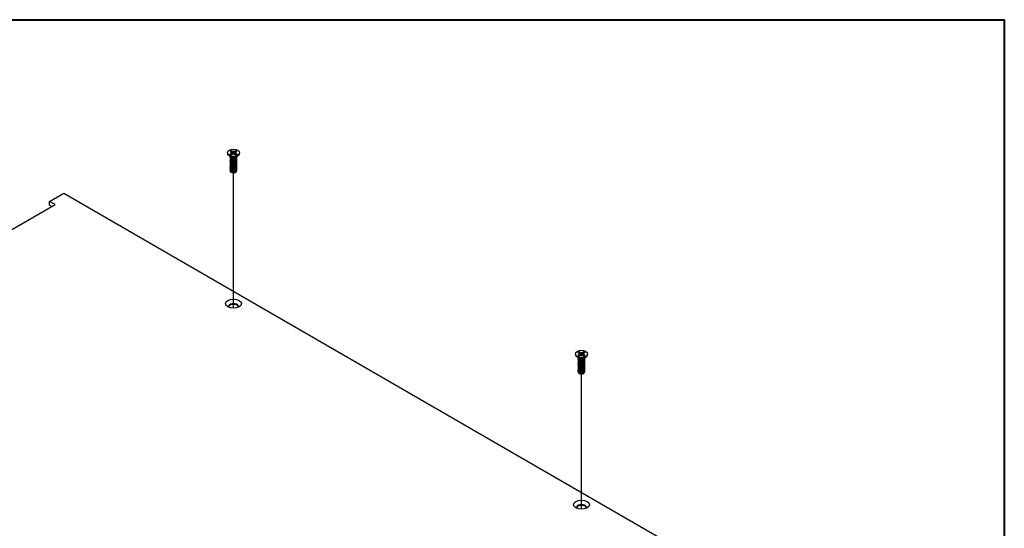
# Model space of a CAD drawing. Header units: millimetres. Extents: x 64 to 1798, y 64 to 1375.
# Tile 66 of 66: x 1473 to 1798, y 1207 to 1375. Entities that reach past the tile are written whole.
import ezdxf

# ---------------------------------------------------------------- set-up
doc = ezdxf.new("R2010")
doc.units = ezdxf.units.MM
doc.header["$LTSCALE"] = 6.666667
for name, color, linetype, lineweight in [('Border (ANSI)', 7, 'Continuous', 40), ('Tweak Trail (ANSI)', 7, 'Continuous', 25), ('Visible (ANSI)', 7, 'Continuous', 25)]:
    doc.layers.add(name, color=color, linetype=linetype, lineweight=lineweight)

# ---------------------------------------------------------------- blocks, each defined once
blk = doc.blocks.new('Borders Default Border')
at = {"layer": 'Border (ANSI)', "flags": 128}
blk.add_lwpolyline([(9.652, 9.652), (9.652, 206.248), (269.748, 206.248), (269.748, 9.652), (9.652, 9.652)], dxfattribs=at)

msp = doc.modelspace()

# ---------------------------------------------------------------- linework, layer by layer
at = {"layer": 'Tweak Trail (ANSI)'}
for p, q in [((1543.7193, 1279.7975), (1543.7193, 1324.4141)), ((1658.6666, 1213.4327), (1658.6666, 1258.0493))]:
    msp.add_line(p, q, dxfattribs=at)
at = {"layer": 'Visible (ANSI)'}
for p, q in [((1541.6887, 1331.0728), (1541.6887, 1330.9583)), ((1542.8232, 1329.7147), (1542.1179, 1330.2372)), ((1542.5228, 1331.53), (1542.9187, 1331.3014)), ((1542.9187, 1330.8443), (1542.5228, 1330.6157)), ((1542.9187, 1331.3014), (1543.0827, 1331.0728)), ((1543.0827, 1331.0728), (1542.9187, 1330.8443)), ((1542.9579, 1330.3979), (1542.9187, 1330.8443)), ((1543.3248, 1331.5359), (1542.9289, 1331.7644)), ((1542.9289, 1330.3812), (1543.3248, 1330.6098)), ((1543.1482, 1330.5078), (1543.0827, 1331.0728)), ((1543.2874, 1330.8864), (1543.3248, 1331.5359)), ((1543.7207, 1331.4412), (1543.3248, 1331.5359)), ((1543.3248, 1330.6098), (1543.7207, 1330.7044)), ((1544.1166, 1331.5359), (1543.7207, 1331.4412)), ((1543.7207, 1330.7044), (1543.7207, 1331.4412)), ((1543.7207, 1330.7044), (1544.1166, 1330.6098)), ((1544.5125, 1331.7644), (1544.1166, 1331.5359)), ((1544.1541, 1330.8864), (1544.1166, 1331.5359)), ((1544.1166, 1330.6098), (1544.5125, 1330.3812)), ((1544.2933, 1330.5078), (1544.3588, 1331.0728)), ((1544.3588, 1331.0728), (1544.5228, 1331.3014)), ((1544.5228, 1330.8443), (1544.3588, 1331.0728)), ((1544.4836, 1330.3979), (1544.5228, 1330.8443)), ((1544.5228, 1331.3014), (1544.9187, 1331.53)), ((1544.9187, 1330.6157), (1544.5228, 1330.8443)), ((1544.6183, 1329.7147), (1545.3235, 1330.2372)), ((1545.7527, 1331.0728), (1545.7527, 1330.9583)), ((1542.5828, 1329.6735), (1542.5828, 1329.7254)), ((1542.5828, 1329.2588), (1542.5828, 1329.3106)), ((1542.5828, 1328.844), (1542.5828, 1328.8958)), ((1542.5828, 1328.4292), (1542.5828, 1328.4811)), ((1542.5828, 1328.0144), (1542.5828, 1328.0663)), ((1542.5828, 1327.5996), (1542.5828, 1327.6515)), ((1542.5828, 1327.1849), (1542.5828, 1327.2367)), ((1543.0189, 1329.4373), (1542.9161, 1329.4967)), ((1544.4803, 1329.4706), (1544.5254, 1329.4967)), ((1544.8586, 1329.8809), (1544.8586, 1329.8928)), ((1544.8586, 1329.4662), (1544.8586, 1329.518)), ((1544.8586, 1329.0514), (1544.8586, 1329.1032)), ((1544.8586, 1328.6366), (1544.8586, 1328.6884)), ((1544.8586, 1328.2218), (1544.8586, 1328.2737)), ((1544.8586, 1327.807), (1544.8586, 1327.8589)), ((1544.8586, 1327.3923), (1544.8586, 1327.4441)), ((1544.8586, 1326.9775), (1544.8586, 1327.0293)), ((1542.5828, 1326.7701), (1542.5828, 1326.8219)), ((1542.5828, 1326.3553), (1542.5828, 1326.4071)), ((1542.5828, 1325.9405), (1542.5828, 1325.9924)), ((1542.5828, 1325.5257), (1542.5828, 1325.5776)), ((1542.5828, 1325.1622), (1542.5828, 1325.1628)), ((1543.1855, 1324.5421), (1543.1183, 1324.5809)), ((1544.256, 1324.5421), (1544.3809, 1324.6143)), ((1544.8586, 1326.5627), (1544.8586, 1326.6145)), ((1544.8586, 1326.1479), (1544.8586, 1326.1998)), ((1544.8586, 1325.7331), (1544.8586, 1325.785)), ((1544.8586, 1325.3184), (1544.8586, 1325.3702)), ((1482.9783, 1315.0084), (1487.7199, 1317.7459)), ((1487.7199, 1317.7459), (1721.7956, 1182.6022)), ((1186.1844, 1141.5805), (1484.7743, 1313.9714)), ((1484.7743, 1313.9714), (1482.9783, 1315.0084)), ((1482.9783, 1313.8304), (1482.9783, 1315.0084)), ((1482.9783, 1313.8304), (1483.7542, 1313.3824)), ((1657.4701, 1265.1651), (1657.866, 1264.9365)), ((1658.2721, 1265.171), (1657.8762, 1265.3996)), ((1658.2347, 1264.5216), (1658.2721, 1265.171)), ((1658.668, 1265.0764), (1658.2721, 1265.171)), ((1659.0639, 1265.171), (1658.668, 1265.0764)), ((1659.4598, 1265.3996), (1659.0639, 1265.171)), ((1659.1014, 1264.5216), (1659.0639, 1265.171)), ((1659.47, 1264.9365), (1659.8659, 1265.1651)), ((1656.636, 1264.708), (1656.636, 1264.5935)), ((1657.7704, 1263.3498), (1657.0652, 1263.8723)), ((1657.866, 1264.4794), (1657.4701, 1264.2508)), ((1657.5301, 1263.3087), (1657.5301, 1263.3605)), ((1657.5301, 1262.8939), (1657.5301, 1262.9458)), ((1657.5301, 1262.4791), (1657.5301, 1262.531)), ((1657.5301, 1262.0644), (1657.5301, 1262.1162)), ((1657.9662, 1263.0724), (1657.8634, 1263.1318)), ((1657.866, 1264.9365), (1658.03, 1264.708)), ((1658.03, 1264.708), (1657.866, 1264.4794)), ((1657.9051, 1264.033), (1657.866, 1264.4794)), ((1657.8762, 1264.0164), (1658.2721, 1264.2449)), ((1658.0955, 1264.1429), (1658.03, 1264.708)), ((1658.2721, 1264.2449), (1658.668, 1264.3396)), ((1658.668, 1264.3396), (1658.668, 1265.0764)), ((1658.668, 1264.3396), (1659.0639, 1264.2449)), ((1659.0639, 1264.2449), (1659.4598, 1264.0164)), ((1659.2405, 1264.1429), (1659.3061, 1264.708)), ((1659.3061, 1264.708), (1659.47, 1264.9365)), ((1659.47, 1264.4794), (1659.3061, 1264.708)), ((1659.4276, 1263.1058), (1659.4726, 1263.1318)), ((1659.4309, 1264.033), (1659.47, 1264.4794)), ((1659.8659, 1264.2508), (1659.47, 1264.4794)), ((1659.5656, 1263.3498), (1660.2708, 1263.8723)), ((1659.8059, 1263.5161), (1659.8059, 1263.5279)), ((1659.8059, 1263.1013), (1659.8059, 1263.1532)), ((1659.8059, 1262.6865), (1659.8059, 1262.7384)), ((1659.8059, 1262.2718), (1659.8059, 1262.3236)), ((1659.8059, 1261.857), (1659.8059, 1261.9088)), ((1660.7, 1264.708), (1660.7, 1264.5935)), ((1657.5301, 1261.6496), (1657.5301, 1261.7014)), ((1657.5301, 1261.2348), (1657.5301, 1261.2866)), ((1657.5301, 1260.82), (1657.5301, 1260.8719)), ((1657.5301, 1260.4052), (1657.5301, 1260.4571)), ((1657.5301, 1259.9905), (1657.5301, 1260.0423)), ((1657.5301, 1259.5757), (1657.5301, 1259.6275)), ((1657.5301, 1259.1609), (1657.5301, 1259.2127)), ((1657.5301, 1258.7974), (1657.5301, 1258.798)), ((1659.8059, 1261.4422), (1659.8059, 1261.494)), ((1659.8059, 1261.0274), (1659.8059, 1261.0793)), ((1659.8059, 1260.6126), (1659.8059, 1260.6645)), ((1659.8059, 1260.1978), (1659.8059, 1260.2497)), ((1659.8059, 1259.7831), (1659.8059, 1259.8349)), ((1659.8059, 1259.3683), (1659.8059, 1259.4201)), ((1659.8059, 1258.9535), (1659.8059, 1259.0054)), ((1658.1328, 1258.1773), (1658.0656, 1258.2161)), ((1659.2032, 1258.1773), (1659.3282, 1258.2494))]:
    msp.add_line(p, q, dxfattribs=at)
for centre, major_axis in [((1543.7207, 1331.0728), (-2.032, 0)), ((1543.7207, 1281.2992), (2.601, 0)), ((1658.668, 1264.708), (-2.032, 0)), ((1658.668, 1214.9343), (2.601, 0))]:
    msp.add_ellipse(centre, major_axis=major_axis, ratio=0.57735027, dxfattribs=at)
for centre, major_axis, start_param, end_param in [((1543.7207, 1330.9583), (2.032, 0), 3.14159265, 6.28318531), ((1543.7207, 1331.0728), (-1.4359, 0), 5.29642922, 5.69914506), ((1543.7207, 1331.0728), (1.4359, 0), 3.7256329, 4.12834874), ((1543.7207, 1330.9591), (1.3986, 0), 2.15828086, 2.46214233), ((1543.7207, 1330.9591), (1.3986, 0), 0.67945032, 0.98331179), ((1543.7207, 1331.0728), (-1.4359, 0), 3.7256329, 4.12834874), ((1543.7207, 1331.0728), (1.4359, 0), 5.29642922, 5.69914506), ((1543.7207, 1329.9612), (-1.1379, 0), 0.11253944, 3.02905321), ((1543.7207, 1330.1185), (-1.1379, 0), 0.66197837, 2.47961428), ((1543.7207, 1325.1622), (-1.1379, 0), 0, 0.78539816), ((1543.7207, 1324.8511), (-0.7569, 0), 0.78539816, 2.35619449), ((1543.7207, 1280.3831), (1.6256, 0), 5.96691699, 9.74104627), ((1543.7207, 1280.1212), (1.6256, 0), 0.13995372, 3.00163893), ((1658.668, 1264.708), (-1.4359, 0), 5.29642922, 5.69914506), ((1658.668, 1264.5942), (1.3986, 0), 2.15828086, 2.46214233), ((1658.668, 1264.5942), (1.3986, 0), 0.67945032, 0.98331179), ((1658.668, 1264.708), (-1.4359, 0), 3.7256329, 4.12834874), ((1658.668, 1264.5935), (2.032, 0), 3.14159265, 6.28318531), ((1658.668, 1264.708), (1.4359, 0), 3.7256329, 4.12834874), ((1658.668, 1263.5964), (-1.1379, 0), 0.11253944, 3.02905321), ((1658.668, 1263.7537), (-1.1379, 0), 0.66197837, 2.47961428), ((1658.668, 1264.708), (1.4359, 0), 5.29642922, 5.69914506), ((1658.668, 1258.7974), (-1.1379, 0), 0, 0.78539816), ((1658.668, 1258.4863), (-0.7569, 0), 0.78539816, 2.35619449), ((1658.668, 1214.0182), (1.6256, 0), 5.96691699, 9.74104627), ((1658.668, 1213.7564), (1.6256, 0), 0.13995372, 3.00163893)]:
    msp.add_ellipse(centre, major_axis=major_axis, ratio=0.57735027, start_param=start_param, end_param=end_param, dxfattribs=at)
for points, weights in [([(1542.9455, 1331.6312), (1542.9373, 1331.697), (1542.9289, 1331.7644)], [1.01218915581, 1.01172679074, 1.01110160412]), ([(1542.9455, 1331.6312), (1543.1574, 1331.1685), (1543.2874, 1330.8864)], [1.53696783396, 1.9683578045, 2.37346205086]), ([(1543.2874, 1330.8864), (1543.4049, 1330.7464), (1543.4964, 1330.6508)], [2.07391766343, 2.27571812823, 2.43161931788]), ([(1543.9451, 1330.6508), (1544.0365, 1330.7464), (1544.1541, 1330.8864)], [2.43161931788, 2.27571812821, 2.07391766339]), ([(1544.1541, 1330.8864), (1544.2841, 1331.1685), (1544.4959, 1331.6312)], [2.37346205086, 1.9683578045, 1.53696783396]), ([(1544.4959, 1331.6312), (1544.5041, 1331.697), (1544.5125, 1331.7644)], [1.01218915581, 1.01172679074, 1.01110160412]), ([(1544.5254, 1329.4158), (1544.832, 1329.6156), (1544.8568, 1329.8914)], [1, 0.907347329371, 0.942846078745]), ([(1544.5254, 1329.3639), (1544.8586, 1329.5811), (1544.8586, 1329.8809)], [1, 0.900099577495, 0.949184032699]), ([(1544.5254, 1329.001), (1544.9854, 1329.3008), (1544.8223, 1329.6989)], [1, 0.867144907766, 0.997779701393]), ([(1544.5254, 1328.9491), (1544.8586, 1329.1664), (1544.8586, 1329.4662)], [1, 0.900099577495, 0.949184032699]), ([(1544.5254, 1328.5862), (1544.9854, 1328.8861), (1544.8223, 1329.2841)], [1, 0.867144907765, 0.997779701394]), ([(1544.5254, 1328.5344), (1544.8586, 1328.7516), (1544.8586, 1329.0514)], [1, 0.900099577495, 0.949184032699]), ([(1544.5254, 1328.1714), (1544.9854, 1328.4713), (1544.8223, 1328.8693)], [1, 0.867144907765, 0.997779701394]), ([(1544.5254, 1328.1196), (1544.8586, 1328.3368), (1544.8586, 1328.6366)], [1, 0.900099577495, 0.949184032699]), ([(1544.5254, 1327.7566), (1544.9854, 1328.0565), (1544.8223, 1328.4546)], [1, 0.867144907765, 0.997779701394]), ([(1544.5254, 1327.7048), (1544.8586, 1327.922), (1544.8586, 1328.2218)], [1, 0.900099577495, 0.949184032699]), ([(1544.5254, 1327.3419), (1544.9854, 1327.6417), (1544.8223, 1328.0398)], [1, 0.867144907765, 0.997779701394]), ([(1544.5254, 1327.29), (1544.8586, 1327.5072), (1544.8586, 1327.807)], [1, 0.900099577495, 0.949184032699]), ([(1544.5254, 1326.9271), (1544.9854, 1327.2269), (1544.8223, 1327.625)], [1, 0.867144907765, 0.997779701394]), ([(1544.5254, 1326.8752), (1544.8586, 1327.0925), (1544.8586, 1327.3923)], [1, 0.900099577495, 0.949184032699]), ([(1544.5254, 1326.5123), (1544.9854, 1326.8122), (1544.8223, 1327.2102)], [1, 0.867144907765, 0.997779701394]), ([(1544.5254, 1326.4605), (1544.8586, 1326.6777), (1544.8586, 1326.9775)], [1, 0.900099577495, 0.949184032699]), ([(1544.5254, 1326.0975), (1544.9854, 1326.3974), (1544.8223, 1326.7954)], [1, 0.867144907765, 0.997779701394]), ([(1544.5254, 1326.0457), (1544.8586, 1326.2629), (1544.8586, 1326.5627)], [1, 0.900099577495, 0.949184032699]), ([(1544.5254, 1325.6827), (1544.9854, 1325.9826), (1544.8223, 1326.3807)], [1, 0.867144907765, 0.997779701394]), ([(1544.5254, 1325.6309), (1544.8586, 1325.8481), (1544.8586, 1326.1479)], [1, 0.900099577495, 0.949184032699]), ([(1544.5254, 1325.268), (1544.9854, 1325.5678), (1544.8223, 1325.9659)], [1, 0.867144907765, 0.997779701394]), ([(1544.5254, 1325.2161), (1544.8586, 1325.4333), (1544.8586, 1325.7331)], [1, 0.900099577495, 0.949184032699]), ([(1544.5254, 1324.8532), (1544.9854, 1325.153), (1544.8223, 1325.5511)], [1, 0.867144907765, 0.997779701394]), ([(1544.5254, 1324.8013), (1544.8586, 1325.0186), (1544.8586, 1325.3184)], [1, 0.900099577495, 0.949184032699]), ([(1657.8928, 1265.2664), (1657.8846, 1265.3321), (1657.8762, 1265.3996)], [1.01218915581, 1.01172679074, 1.01110160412]), ([(1657.8928, 1265.2664), (1658.1047, 1264.8036), (1658.2347, 1264.5216)], [1.53696783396, 1.9683578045, 2.37346205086]), ([(1659.1014, 1264.5216), (1659.2314, 1264.8036), (1659.4432, 1265.2664)], [2.37346205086, 1.9683578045, 1.53696783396]), ([(1659.4432, 1265.2664), (1659.4514, 1265.3321), (1659.4598, 1265.3996)], [1.01218915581, 1.01172679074, 1.01110160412]), ([(1658.2347, 1264.5216), (1658.3522, 1264.3815), (1658.4437, 1264.2859)], [2.07391766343, 2.27571812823, 2.43161931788]), ([(1658.8924, 1264.2859), (1658.9838, 1264.3815), (1659.1014, 1264.5216)], [2.43161931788, 2.27571812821, 2.07391766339]), ([(1659.4726, 1263.0509), (1659.7793, 1263.2508), (1659.8041, 1263.5265)], [1, 0.907347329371, 0.942846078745]), ([(1659.4726, 1262.9991), (1659.8059, 1263.2163), (1659.8059, 1263.5161)], [1, 0.900099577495, 0.949184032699]), ([(1659.4726, 1262.6361), (1659.9327, 1262.936), (1659.7696, 1263.3341)], [1, 0.867144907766, 0.997779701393]), ([(1659.4726, 1262.5843), (1659.8059, 1262.8015), (1659.8059, 1263.1013)], [1, 0.900099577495, 0.949184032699]), ([(1659.4726, 1262.2214), (1659.9327, 1262.5212), (1659.7696, 1262.9193)], [1, 0.867144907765, 0.997779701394]), ([(1659.4726, 1262.1695), (1659.8059, 1262.3867), (1659.8059, 1262.6865)], [1, 0.900099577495, 0.949184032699]), ([(1659.4726, 1261.8066), (1659.9327, 1262.1064), (1659.7696, 1262.5045)], [1, 0.867144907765, 0.997779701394]), ([(1659.4726, 1261.7547), (1659.8059, 1261.972), (1659.8059, 1262.2718)], [1, 0.900099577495, 0.949184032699]), ([(1659.4726, 1261.3918), (1659.9327, 1261.6917), (1659.7696, 1262.0897)], [1, 0.867144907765, 0.997779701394]), ([(1659.4726, 1261.34), (1659.8059, 1261.5572), (1659.8059, 1261.857)], [1, 0.900099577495, 0.949184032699]), ([(1659.4726, 1260.977), (1659.9327, 1261.2769), (1659.7696, 1261.6749)], [1, 0.867144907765, 0.997779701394]), ([(1659.4726, 1260.9252), (1659.8059, 1261.1424), (1659.8059, 1261.4422)], [1, 0.900099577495, 0.949184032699]), ([(1659.4726, 1260.5622), (1659.9327, 1260.8621), (1659.7696, 1261.2602)], [1, 0.867144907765, 0.997779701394]), ([(1659.4726, 1260.5104), (1659.8059, 1260.7276), (1659.8059, 1261.0274)], [1, 0.900099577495, 0.949184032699]), ([(1659.4726, 1260.1475), (1659.9327, 1260.4473), (1659.7696, 1260.8454)], [1, 0.867144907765, 0.997779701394]), ([(1659.4726, 1260.0956), (1659.8059, 1260.3128), (1659.8059, 1260.6126)], [1, 0.900099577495, 0.949184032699]), ([(1659.4726, 1259.7327), (1659.9327, 1260.0325), (1659.7696, 1260.4306)], [1, 0.867144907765, 0.997779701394]), ([(1659.4726, 1259.6808), (1659.8059, 1259.8981), (1659.8059, 1260.1978)], [1, 0.900099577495, 0.949184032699]), ([(1659.4726, 1259.3179), (1659.9327, 1259.6178), (1659.7696, 1260.0158)], [1, 0.867144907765, 0.997779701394]), ([(1659.4726, 1259.2661), (1659.8059, 1259.4833), (1659.8059, 1259.7831)], [1, 0.900099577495, 0.949184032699]), ([(1659.4726, 1258.9031), (1659.9327, 1259.203), (1659.7696, 1259.601)], [1, 0.867144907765, 0.997779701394]), ([(1659.4726, 1258.8513), (1659.8059, 1259.0685), (1659.8059, 1259.3683)], [1, 0.900099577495, 0.949184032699]), ([(1659.4726, 1258.4883), (1659.9327, 1258.7882), (1659.7696, 1259.1863)], [1, 0.867144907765, 0.997779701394]), ([(1659.4726, 1258.4365), (1659.8059, 1258.6537), (1659.8059, 1258.9535)], [1, 0.900099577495, 0.949184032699])]:
    msp.add_rational_spline(points, weights, degree=2, dxfattribs=at)
for points, weights, knots in [([(1542.6034, 1329.8368), (1542.5538, 1329.7043), (1542.6216, 1329.572), (1542.7916, 1329.2402), (1543.4262, 1329.1766), (1544.0608, 1329.113), (1544.5254, 1329.4158)], [0.934199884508, 0.941930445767, 1, 0.866025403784, 1, 0.866025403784, 1], [0.7871516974, 0.7871516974, 0.7871516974, 0.7916666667, 0.7916666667, 0.8020833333, 0.8020833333, 0.8125, 0.8125, 0.8125]), ([(1542.5828, 1329.6735), (1542.5828, 1329.5958), (1542.6216, 1329.5202), (1542.7916, 1329.1884), (1543.4262, 1329.1248), (1544.0608, 1329.0611), (1544.5254, 1329.3639)], [0.949184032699, 0.965925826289, 1, 0.866025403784, 1, 0.866025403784, 1], [0.7265173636, 0.7265173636, 0.7265173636, 0.7291666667, 0.7291666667, 0.7395833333, 0.7395833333, 0.75, 0.75, 0.75]), ([(1542.638, 1329.4913), (1542.5346, 1329.327), (1542.6216, 1329.1572), (1542.7916, 1328.8254), (1543.4262, 1328.7618), (1544.0608, 1328.6982), (1544.5254, 1329.001)], [0.933615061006, 0.926660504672, 1, 0.866025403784, 1, 0.866025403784, 1], [0.7234644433, 0.7234644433, 0.7234644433, 0.7291666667, 0.7291666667, 0.7395833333, 0.7395833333, 0.75, 0.75, 0.75]), ([(1542.5828, 1329.2588), (1542.5828, 1329.1811), (1542.6216, 1329.1054), (1542.7916, 1328.7736), (1543.4262, 1328.71), (1544.0608, 1328.6464), (1544.5254, 1328.9491)], [0.949184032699, 0.965925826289, 1, 0.866025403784, 1, 0.866025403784, 1], [0.6640173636, 0.6640173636, 0.6640173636, 0.6666666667, 0.6666666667, 0.6770833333, 0.6770833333, 0.6875, 0.6875, 0.6875]), ([(1542.638, 1329.0765), (1542.5346, 1328.9122), (1542.6216, 1328.7425), (1542.7916, 1328.4106), (1543.4262, 1328.347), (1544.0608, 1328.2834), (1544.5254, 1328.5862)], [0.933615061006, 0.926660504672, 1, 0.866025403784, 1, 0.866025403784, 1], [0.6609644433, 0.6609644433, 0.6609644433, 0.6666666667, 0.6666666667, 0.6770833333, 0.6770833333, 0.6875, 0.6875, 0.6875]), ([(1542.5828, 1328.844), (1542.5828, 1328.7663), (1542.6216, 1328.6906), (1542.7916, 1328.3588), (1543.4262, 1328.2952), (1544.0608, 1328.2316), (1544.5254, 1328.5344)], [0.949184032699, 0.965925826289, 1, 0.866025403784, 1, 0.866025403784, 1], [0.6015173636, 0.6015173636, 0.6015173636, 0.6041666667, 0.6041666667, 0.6145833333, 0.6145833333, 0.625, 0.625, 0.625]), ([(1542.638, 1328.6617), (1542.5346, 1328.4974), (1542.6216, 1328.3277), (1542.7916, 1327.9959), (1543.4262, 1327.9323), (1544.0608, 1327.8687), (1544.5254, 1328.1714)], [0.933615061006, 0.926660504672, 1, 0.866025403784, 1, 0.866025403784, 1], [0.5984644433, 0.5984644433, 0.5984644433, 0.6041666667, 0.6041666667, 0.6145833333, 0.6145833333, 0.625, 0.625, 0.625]), ([(1542.5828, 1328.4292), (1542.5828, 1328.3515), (1542.6216, 1328.2758), (1542.7916, 1327.944), (1543.4262, 1327.8804), (1544.0608, 1327.8168), (1544.5254, 1328.1196)], [0.949184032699, 0.965925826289, 1, 0.866025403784, 1, 0.866025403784, 1], [0.5390173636, 0.5390173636, 0.5390173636, 0.5416666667, 0.5416666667, 0.5520833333, 0.5520833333, 0.5625, 0.5625, 0.5625]), ([(1542.638, 1328.2469), (1542.5346, 1328.0827), (1542.6216, 1327.9129), (1542.7916, 1327.5811), (1543.4262, 1327.5175), (1544.0608, 1327.4539), (1544.5254, 1327.7566)], [0.933615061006, 0.926660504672, 1, 0.866025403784, 1, 0.866025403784, 1], [0.5359644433, 0.5359644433, 0.5359644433, 0.5416666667, 0.5416666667, 0.5520833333, 0.5520833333, 0.5625, 0.5625, 0.5625]), ([(1542.5828, 1328.0144), (1542.5828, 1327.9367), (1542.6216, 1327.8611), (1542.7916, 1327.5292), (1543.4262, 1327.4656), (1544.0608, 1327.402), (1544.5254, 1327.7048)], [0.949184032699, 0.965925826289, 1, 0.866025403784, 1, 0.866025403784, 1], [0.4765173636, 0.4765173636, 0.4765173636, 0.4791666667, 0.4791666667, 0.4895833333, 0.4895833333, 0.5, 0.5, 0.5]), ([(1542.638, 1327.8321), (1542.5346, 1327.6679), (1542.6216, 1327.4981), (1542.7916, 1327.1663), (1543.4262, 1327.1027), (1544.0608, 1327.0391), (1544.5254, 1327.3419)], [0.933615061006, 0.926660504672, 1, 0.866025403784, 1, 0.866025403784, 1], [0.4734644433, 0.4734644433, 0.4734644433, 0.4791666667, 0.4791666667, 0.4895833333, 0.4895833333, 0.5, 0.5, 0.5]), ([(1542.5828, 1327.5996), (1542.5828, 1327.5219), (1542.6216, 1327.4463), (1542.7916, 1327.1145), (1543.4262, 1327.0509), (1544.0608, 1326.9872), (1544.5254, 1327.29)], [0.949184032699, 0.965925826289, 1, 0.866025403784, 1, 0.866025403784, 1], [0.4140173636, 0.4140173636, 0.4140173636, 0.4166666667, 0.4166666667, 0.4270833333, 0.4270833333, 0.4375, 0.4375, 0.4375]), ([(1542.638, 1327.4174), (1542.5346, 1327.2531), (1542.6216, 1327.0833), (1542.7916, 1326.7515), (1543.4262, 1326.6879), (1544.0608, 1326.6243), (1544.5254, 1326.9271)], [0.933615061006, 0.926660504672, 1, 0.866025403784, 1, 0.866025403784, 1], [0.4109644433, 0.4109644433, 0.4109644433, 0.4166666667, 0.4166666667, 0.4270833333, 0.4270833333, 0.4375, 0.4375, 0.4375]), ([(1542.5828, 1327.1849), (1542.5828, 1327.1072), (1542.6216, 1327.0315), (1542.7916, 1326.6997), (1543.4262, 1326.6361), (1544.0608, 1326.5725), (1544.5254, 1326.8752)], [0.949184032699, 0.965925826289, 1, 0.866025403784, 1, 0.866025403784, 1], [0.3515173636, 0.3515173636, 0.3515173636, 0.3541666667, 0.3541666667, 0.3645833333, 0.3645833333, 0.375, 0.375, 0.375]), ([(1542.638, 1327.0026), (1542.5346, 1326.8383), (1542.6216, 1326.6686), (1542.7916, 1326.3367), (1543.4262, 1326.2731), (1544.0608, 1326.2095), (1544.5254, 1326.5123)], [0.933615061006, 0.926660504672, 1, 0.866025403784, 1, 0.866025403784, 1], [0.3484644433, 0.3484644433, 0.3484644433, 0.3541666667, 0.3541666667, 0.3645833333, 0.3645833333, 0.375, 0.375, 0.375]), ([(1543.3274, 1329.1373), (1543.4163, 1329.1166), (1543.5152, 1329.109), (1543.7109, 1329.094), (1543.9078, 1329.1392)], [0.949876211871, 0.966622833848, 1, 0.936018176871, 0.933147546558], [0.73698822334, 0.73698822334, 0.73698822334, 0.73958333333, 0.73958333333, 0.74455798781, 0.74455798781, 0.74455798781]), ([(1543.3274, 1328.7225), (1543.4163, 1328.7018), (1543.5152, 1328.6942), (1543.7109, 1328.6792), (1543.9078, 1328.7244)], [0.949876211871, 0.966622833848, 1, 0.936018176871, 0.933147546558], [0.67448822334, 0.67448822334, 0.67448822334, 0.67708333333, 0.67708333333, 0.68205798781, 0.68205798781, 0.68205798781]), ([(1543.3274, 1328.3077), (1543.4163, 1328.287), (1543.5152, 1328.2795), (1543.7109, 1328.2645), (1543.9078, 1328.3096)], [0.94987621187, 0.966622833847, 1, 0.936018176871, 0.933147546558], [0.61198822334, 0.61198822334, 0.61198822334, 0.61458333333, 0.61458333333, 0.61955798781, 0.61955798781, 0.61955798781]), ([(1543.3274, 1327.8929), (1543.4163, 1327.8723), (1543.5152, 1327.8647), (1543.7109, 1327.8497), (1543.9078, 1327.8949)], [0.949876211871, 0.966622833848, 1, 0.936018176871, 0.933147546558], [0.54948822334, 0.54948822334, 0.54948822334, 0.55208333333, 0.55208333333, 0.55705798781, 0.55705798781, 0.55705798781]), ([(1543.3274, 1327.4782), (1543.4163, 1327.4575), (1543.5152, 1327.4499), (1543.7109, 1327.4349), (1543.9078, 1327.4801)], [0.94987621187, 0.966622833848, 1, 0.936018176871, 0.933147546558], [0.48698822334, 0.48698822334, 0.48698822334, 0.48958333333, 0.48958333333, 0.49455798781, 0.49455798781, 0.49455798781]), ([(1543.3274, 1327.0634), (1543.4163, 1327.0427), (1543.5152, 1327.0351), (1543.7109, 1327.0201), (1543.9078, 1327.0653)], [0.949876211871, 0.966622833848, 1, 0.936018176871, 0.933147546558], [0.42448822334, 0.42448822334, 0.42448822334, 0.42708333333, 0.42708333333, 0.43205798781, 0.43205798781, 0.43205798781]), ([(1542.5828, 1326.7701), (1542.5828, 1326.6924), (1542.6216, 1326.6167), (1542.7916, 1326.2849), (1543.4262, 1326.2213), (1544.0608, 1326.1577), (1544.5254, 1326.4605)], [0.949184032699, 0.965925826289, 1, 0.866025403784, 1, 0.866025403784, 1], [0.2890173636, 0.2890173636, 0.2890173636, 0.2916666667, 0.2916666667, 0.3020833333, 0.3020833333, 0.3125, 0.3125, 0.3125]), ([(1542.638, 1326.5878), (1542.5346, 1326.4235), (1542.6216, 1326.2538), (1542.7916, 1325.922), (1543.4262, 1325.8584), (1544.0608, 1325.7948), (1544.5254, 1326.0975)], [0.933615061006, 0.926660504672, 1, 0.866025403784, 1, 0.866025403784, 1], [0.2859644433, 0.2859644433, 0.2859644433, 0.2916666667, 0.2916666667, 0.3020833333, 0.3020833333, 0.3125, 0.3125, 0.3125]), ([(1542.5828, 1326.3553), (1542.5828, 1326.2776), (1542.6216, 1326.2019), (1542.7916, 1325.8701), (1543.4262, 1325.8065), (1544.0608, 1325.7429), (1544.5254, 1326.0457)], [0.949184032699, 0.965925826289, 1, 0.866025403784, 1, 0.866025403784, 1], [0.2265173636, 0.2265173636, 0.2265173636, 0.2291666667, 0.2291666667, 0.2395833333, 0.2395833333, 0.25, 0.25, 0.25]), ([(1542.638, 1326.173), (1542.5346, 1326.0088), (1542.6216, 1325.839), (1542.7916, 1325.5072), (1543.4262, 1325.4436), (1544.0608, 1325.38), (1544.5254, 1325.6827)], [0.933615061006, 0.926660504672, 1, 0.866025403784, 1, 0.866025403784, 1], [0.2234644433, 0.2234644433, 0.2234644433, 0.2291666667, 0.2291666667, 0.2395833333, 0.2395833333, 0.25, 0.25, 0.25]), ([(1542.5828, 1325.9405), (1542.5828, 1325.8628), (1542.6216, 1325.7872), (1542.7916, 1325.4553), (1543.4262, 1325.3917), (1544.0608, 1325.3281), (1544.5254, 1325.6309)], [0.949184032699, 0.965925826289, 1, 0.866025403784, 1, 0.866025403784, 1], [0.1640173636, 0.1640173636, 0.1640173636, 0.1666666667, 0.1666666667, 0.1770833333, 0.1770833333, 0.1875, 0.1875, 0.1875]), ([(1542.638, 1325.7582), (1542.5346, 1325.594), (1542.6216, 1325.4242), (1542.7916, 1325.0924), (1543.4262, 1325.0288), (1544.0608, 1324.9652), (1544.5254, 1325.268)], [0.933615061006, 0.926660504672, 1, 0.866025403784, 1, 0.866025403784, 1], [0.1609644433, 0.1609644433, 0.1609644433, 0.1666666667, 0.1666666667, 0.1770833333, 0.1770833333, 0.1875, 0.1875, 0.1875]), ([(1542.5828, 1325.5257), (1542.5828, 1325.448), (1542.6216, 1325.3724), (1542.7916, 1325.0406), (1543.4262, 1324.977), (1544.0608, 1324.9133), (1544.5254, 1325.2161)], [0.949184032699, 0.965925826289, 1, 0.866025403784, 1, 0.866025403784, 1], [0.1015173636, 0.1015173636, 0.1015173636, 0.1041666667, 0.1041666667, 0.1145833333, 0.1145833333, 0.125, 0.125, 0.125]), ([(1542.5829, 1325.1682), (1542.5814, 1325.0878), (1542.6216, 1325.0094), (1542.7916, 1324.6776), (1543.4262, 1324.614), (1544.0608, 1324.5504), (1544.5254, 1324.8532)], [0.948065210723, 0.96476686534, 1, 0.866025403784, 1, 0.866025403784, 1], [0.1014272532, 0.1014272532, 0.1014272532, 0.1041666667, 0.1041666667, 0.1145833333, 0.1145833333, 0.125, 0.125, 0.125]), ([(1542.9161, 1324.6976), (1543.1317, 1324.5917), (1543.4262, 1324.5622), (1544.0608, 1324.4986), (1544.5254, 1324.8013)], [0.933012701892, 0.933012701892, 1, 0.866025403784, 1], [0.046875, 0.046875, 0.046875, 0.0520833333, 0.0520833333, 0.0625, 0.0625, 0.0625]), ([(1543.3274, 1326.6486), (1543.4163, 1326.6279), (1543.5152, 1326.6203), (1543.7109, 1326.6053), (1543.9078, 1326.6505)], [0.949876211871, 0.966622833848, 1, 0.936018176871, 0.933147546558], [0.36198822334, 0.36198822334, 0.36198822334, 0.36458333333, 0.36458333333, 0.36955798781, 0.36955798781, 0.36955798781]), ([(1543.3274, 1326.2338), (1543.4163, 1326.2131), (1543.5152, 1326.2056), (1543.7109, 1326.1906), (1543.9078, 1326.2357)], [0.94987621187, 0.966622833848, 1, 0.936018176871, 0.933147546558], [0.29948822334, 0.29948822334, 0.29948822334, 0.30208333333, 0.30208333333, 0.30705798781, 0.30705798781, 0.30705798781]), ([(1543.3274, 1325.819), (1543.4163, 1325.7984), (1543.5152, 1325.7908), (1543.7109, 1325.7758), (1543.9078, 1325.821)], [0.94987621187, 0.966622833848, 1, 0.936018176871, 0.933147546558], [0.23698822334, 0.23698822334, 0.23698822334, 0.23958333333, 0.23958333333, 0.24455798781, 0.24455798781, 0.24455798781]), ([(1543.3274, 1325.4043), (1543.4163, 1325.3836), (1543.5152, 1325.376), (1543.7109, 1325.361), (1543.9078, 1325.4062)], [0.949876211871, 0.966622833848, 1, 0.936018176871, 0.933147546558], [0.17448822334, 0.17448822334, 0.17448822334, 0.17708333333, 0.17708333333, 0.18205798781, 0.18205798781, 0.18205798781]), ([(1543.3274, 1324.9895), (1543.4163, 1324.9688), (1543.5152, 1324.9612), (1543.7109, 1324.9462), (1543.9078, 1324.9914)], [0.949876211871, 0.966622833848, 1, 0.936018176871, 0.933147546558], [0.11198822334, 0.11198822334, 0.11198822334, 0.11458333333, 0.11458333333, 0.11955798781, 0.11955798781, 0.11955798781]), ([(1543.3274, 1324.5747), (1543.4163, 1324.554), (1543.5152, 1324.5464), (1543.7109, 1324.5314), (1543.9078, 1324.5766)], [0.94987621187, 0.966622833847, 1, 0.936018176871, 0.933147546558], [0.04948822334, 0.04948822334, 0.04948822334, 0.05208333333, 0.05208333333, 0.05705798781, 0.05705798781, 0.05705798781]), ([(1657.5507, 1263.472), (1657.5011, 1263.3394), (1657.5689, 1263.2072), (1657.7389, 1262.8754), (1658.3735, 1262.8118), (1659.0081, 1262.7482), (1659.4726, 1263.0509)], [0.934199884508, 0.941930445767, 1, 0.866025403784, 1, 0.866025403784, 1], [0.7871516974, 0.7871516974, 0.7871516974, 0.7916666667, 0.7916666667, 0.8020833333, 0.8020833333, 0.8125, 0.8125, 0.8125]), ([(1657.5301, 1263.3087), (1657.5301, 1263.231), (1657.5689, 1263.1553), (1657.7389, 1262.8235), (1658.3735, 1262.7599), (1659.0081, 1262.6963), (1659.4726, 1262.9991)], [0.949184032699, 0.965925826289, 1, 0.866025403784, 1, 0.866025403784, 1], [0.7265173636, 0.7265173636, 0.7265173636, 0.7291666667, 0.7291666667, 0.7395833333, 0.7395833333, 0.75, 0.75, 0.75]), ([(1657.5852, 1263.1264), (1657.4819, 1262.9622), (1657.5689, 1262.7924), (1657.7389, 1262.4606), (1658.3735, 1262.397), (1659.0081, 1262.3334), (1659.4726, 1262.6361)], [0.933615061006, 0.926660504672, 1, 0.866025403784, 1, 0.866025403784, 1], [0.7234644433, 0.7234644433, 0.7234644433, 0.7291666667, 0.7291666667, 0.7395833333, 0.7395833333, 0.75, 0.75, 0.75]), ([(1657.5301, 1262.8939), (1657.5301, 1262.8162), (1657.5689, 1262.7406), (1657.7389, 1262.4087), (1658.3735, 1262.3451), (1659.0081, 1262.2815), (1659.4726, 1262.5843)], [0.949184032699, 0.965925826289, 1, 0.866025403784, 1, 0.866025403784, 1], [0.6640173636, 0.6640173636, 0.6640173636, 0.6666666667, 0.6666666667, 0.6770833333, 0.6770833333, 0.6875, 0.6875, 0.6875]), ([(1657.5852, 1262.7116), (1657.4819, 1262.5474), (1657.5689, 1262.3776), (1657.7389, 1262.0458), (1658.3735, 1261.9822), (1659.0081, 1261.9186), (1659.4726, 1262.2214)], [0.933615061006, 0.926660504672, 1, 0.866025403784, 1, 0.866025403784, 1], [0.6609644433, 0.6609644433, 0.6609644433, 0.6666666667, 0.6666666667, 0.6770833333, 0.6770833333, 0.6875, 0.6875, 0.6875]), ([(1657.5301, 1262.4791), (1657.5301, 1262.4014), (1657.5689, 1262.3258), (1657.7389, 1261.994), (1658.3735, 1261.9304), (1659.0081, 1261.8667), (1659.4726, 1262.1695)], [0.949184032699, 0.965925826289, 1, 0.866025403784, 1, 0.866025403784, 1], [0.6015173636, 0.6015173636, 0.6015173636, 0.6041666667, 0.6041666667, 0.6145833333, 0.6145833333, 0.625, 0.625, 0.625]), ([(1657.5852, 1262.2969), (1657.4819, 1262.1326), (1657.5689, 1261.9628), (1657.7389, 1261.631), (1658.3735, 1261.5674), (1659.0081, 1261.5038), (1659.4726, 1261.8066)], [0.933615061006, 0.926660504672, 1, 0.866025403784, 1, 0.866025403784, 1], [0.5984644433, 0.5984644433, 0.5984644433, 0.6041666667, 0.6041666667, 0.6145833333, 0.6145833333, 0.625, 0.625, 0.625]), ([(1657.5301, 1262.0644), (1657.5301, 1261.9867), (1657.5689, 1261.911), (1657.7389, 1261.5792), (1658.3735, 1261.5156), (1659.0081, 1261.452), (1659.4726, 1261.7547)], [0.949184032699, 0.965925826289, 1, 0.866025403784, 1, 0.866025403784, 1], [0.5390173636, 0.5390173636, 0.5390173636, 0.5416666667, 0.5416666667, 0.5520833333, 0.5520833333, 0.5625, 0.5625, 0.5625]), ([(1657.5852, 1261.8821), (1657.4819, 1261.7178), (1657.5689, 1261.5481), (1657.7389, 1261.2162), (1658.3735, 1261.1526), (1659.0081, 1261.089), (1659.4726, 1261.3918)], [0.933615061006, 0.926660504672, 1, 0.866025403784, 1, 0.866025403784, 1], [0.5359644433, 0.5359644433, 0.5359644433, 0.5416666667, 0.5416666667, 0.5520833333, 0.5520833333, 0.5625, 0.5625, 0.5625]), ([(1658.2747, 1262.7724), (1658.3636, 1262.7518), (1658.4624, 1262.7442), (1658.6582, 1262.7292), (1658.8551, 1262.7744)], [0.949876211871, 0.966622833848, 1, 0.936018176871, 0.933147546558], [0.73698822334, 0.73698822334, 0.73698822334, 0.73958333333, 0.73958333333, 0.74455798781, 0.74455798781, 0.74455798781]), ([(1658.2747, 1262.3577), (1658.3636, 1262.337), (1658.4624, 1262.3294), (1658.6582, 1262.3144), (1658.8551, 1262.3596)], [0.949876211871, 0.966622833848, 1, 0.936018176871, 0.933147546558], [0.67448822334, 0.67448822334, 0.67448822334, 0.67708333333, 0.67708333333, 0.68205798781, 0.68205798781, 0.68205798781]), ([(1658.2747, 1261.9429), (1658.3636, 1261.9222), (1658.4624, 1261.9146), (1658.6582, 1261.8996), (1658.8551, 1261.9448)], [0.94987621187, 0.966622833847, 1, 0.936018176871, 0.933147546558], [0.61198822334, 0.61198822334, 0.61198822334, 0.61458333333, 0.61458333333, 0.61955798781, 0.61955798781, 0.61955798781]), ([(1657.5301, 1261.6496), (1657.5301, 1261.5719), (1657.5689, 1261.4962), (1657.7389, 1261.1644), (1658.3735, 1261.1008), (1659.0081, 1261.0372), (1659.4726, 1261.34)], [0.949184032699, 0.965925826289, 1, 0.866025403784, 1, 0.866025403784, 1], [0.4765173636, 0.4765173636, 0.4765173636, 0.4791666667, 0.4791666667, 0.4895833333, 0.4895833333, 0.5, 0.5, 0.5]), ([(1657.5852, 1261.4673), (1657.4819, 1261.303), (1657.5689, 1261.1333), (1657.7389, 1260.8015), (1658.3735, 1260.7379), (1659.0081, 1260.6743), (1659.4726, 1260.977)], [0.933615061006, 0.926660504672, 1, 0.866025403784, 1, 0.866025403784, 1], [0.4734644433, 0.4734644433, 0.4734644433, 0.4791666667, 0.4791666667, 0.4895833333, 0.4895833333, 0.5, 0.5, 0.5]), ([(1657.5301, 1261.2348), (1657.5301, 1261.1571), (1657.5689, 1261.0814), (1657.7389, 1260.7496), (1658.3735, 1260.686), (1659.0081, 1260.6224), (1659.4726, 1260.9252)], [0.949184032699, 0.965925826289, 1, 0.866025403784, 1, 0.866025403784, 1], [0.4140173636, 0.4140173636, 0.4140173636, 0.4166666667, 0.4166666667, 0.4270833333, 0.4270833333, 0.4375, 0.4375, 0.4375]), ([(1657.5852, 1261.0525), (1657.4819, 1260.8883), (1657.5689, 1260.7185), (1657.7389, 1260.3867), (1658.3735, 1260.3231), (1659.0081, 1260.2595), (1659.4726, 1260.5622)], [0.933615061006, 0.926660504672, 1, 0.866025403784, 1, 0.866025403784, 1], [0.4109644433, 0.4109644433, 0.4109644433, 0.4166666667, 0.4166666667, 0.4270833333, 0.4270833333, 0.4375, 0.4375, 0.4375]), ([(1657.5301, 1260.82), (1657.5301, 1260.7423), (1657.5689, 1260.6667), (1657.7389, 1260.3348), (1658.3735, 1260.2712), (1659.0081, 1260.2076), (1659.4726, 1260.5104)], [0.949184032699, 0.965925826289, 1, 0.866025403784, 1, 0.866025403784, 1], [0.3515173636, 0.3515173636, 0.3515173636, 0.3541666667, 0.3541666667, 0.3645833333, 0.3645833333, 0.375, 0.375, 0.375]), ([(1657.5852, 1260.6377), (1657.4819, 1260.4735), (1657.5689, 1260.3037), (1657.7389, 1259.9719), (1658.3735, 1259.9083), (1659.0081, 1259.8447), (1659.4726, 1260.1475)], [0.933615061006, 0.926660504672, 1, 0.866025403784, 1, 0.866025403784, 1], [0.3484644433, 0.3484644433, 0.3484644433, 0.3541666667, 0.3541666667, 0.3645833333, 0.3645833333, 0.375, 0.375, 0.375]), ([(1657.5301, 1260.4052), (1657.5301, 1260.3275), (1657.5689, 1260.2519), (1657.7389, 1259.9201), (1658.3735, 1259.8565), (1659.0081, 1259.7928), (1659.4726, 1260.0956)], [0.949184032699, 0.965925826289, 1, 0.866025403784, 1, 0.866025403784, 1], [0.2890173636, 0.2890173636, 0.2890173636, 0.2916666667, 0.2916666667, 0.3020833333, 0.3020833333, 0.3125, 0.3125, 0.3125]), ([(1657.5852, 1260.223), (1657.4819, 1260.0587), (1657.5689, 1259.8889), (1657.7389, 1259.5571), (1658.3735, 1259.4935), (1659.0081, 1259.4299), (1659.4726, 1259.7327)], [0.933615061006, 0.926660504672, 1, 0.866025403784, 1, 0.866025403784, 1], [0.2859644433, 0.2859644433, 0.2859644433, 0.2916666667, 0.2916666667, 0.3020833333, 0.3020833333, 0.3125, 0.3125, 0.3125]), ([(1657.5301, 1259.9905), (1657.5301, 1259.9128), (1657.5689, 1259.8371), (1657.7389, 1259.5053), (1658.3735, 1259.4417), (1659.0081, 1259.3781), (1659.4726, 1259.6808)], [0.949184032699, 0.965925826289, 1, 0.866025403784, 1, 0.866025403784, 1], [0.2265173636, 0.2265173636, 0.2265173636, 0.2291666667, 0.2291666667, 0.2395833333, 0.2395833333, 0.25, 0.25, 0.25]), ([(1657.5852, 1259.8082), (1657.4819, 1259.6439), (1657.5689, 1259.4742), (1657.7389, 1259.1423), (1658.3735, 1259.0787), (1659.0081, 1259.0151), (1659.4726, 1259.3179)], [0.933615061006, 0.926660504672, 1, 0.866025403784, 1, 0.866025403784, 1], [0.2234644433, 0.2234644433, 0.2234644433, 0.2291666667, 0.2291666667, 0.2395833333, 0.2395833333, 0.25, 0.25, 0.25]), ([(1657.5301, 1259.5757), (1657.5301, 1259.498), (1657.5689, 1259.4223), (1657.7389, 1259.0905), (1658.3735, 1259.0269), (1659.0081, 1258.9633), (1659.4726, 1259.2661)], [0.949184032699, 0.965925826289, 1, 0.866025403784, 1, 0.866025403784, 1], [0.1640173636, 0.1640173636, 0.1640173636, 0.1666666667, 0.1666666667, 0.1770833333, 0.1770833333, 0.1875, 0.1875, 0.1875]), ([(1657.5852, 1259.3934), (1657.4819, 1259.2291), (1657.5689, 1259.0594), (1657.7389, 1258.7276), (1658.3735, 1258.664), (1659.0081, 1258.6004), (1659.4726, 1258.9031)], [0.933615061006, 0.926660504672, 1, 0.866025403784, 1, 0.866025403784, 1], [0.1609644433, 0.1609644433, 0.1609644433, 0.1666666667, 0.1666666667, 0.1770833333, 0.1770833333, 0.1875, 0.1875, 0.1875]), ([(1657.5301, 1259.1609), (1657.5301, 1259.0832), (1657.5689, 1259.0075), (1657.7389, 1258.6757), (1658.3735, 1258.6121), (1659.0081, 1258.5485), (1659.4726, 1258.8513)], [0.949184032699, 0.965925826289, 1, 0.866025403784, 1, 0.866025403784, 1], [0.1015173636, 0.1015173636, 0.1015173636, 0.1041666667, 0.1041666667, 0.1145833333, 0.1145833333, 0.125, 0.125, 0.125]), ([(1657.5301, 1258.8033), (1657.5287, 1258.7229), (1657.5689, 1258.6446), (1657.7389, 1258.3128), (1658.3735, 1258.2492), (1659.0081, 1258.1856), (1659.4726, 1258.4883)], [0.948065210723, 0.96476686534, 1, 0.866025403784, 1, 0.866025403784, 1], [0.1014272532, 0.1014272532, 0.1014272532, 0.1041666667, 0.1041666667, 0.1145833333, 0.1145833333, 0.125, 0.125, 0.125]), ([(1658.2747, 1261.5281), (1658.3636, 1261.5074), (1658.4624, 1261.4998), (1658.6582, 1261.4848), (1658.8551, 1261.53)], [0.949876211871, 0.966622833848, 1, 0.936018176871, 0.933147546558], [0.54948822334, 0.54948822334, 0.54948822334, 0.55208333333, 0.55208333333, 0.55705798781, 0.55705798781, 0.55705798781]), ([(1658.2747, 1261.1133), (1658.3636, 1261.0926), (1658.4624, 1261.0851), (1658.6582, 1261.0701), (1658.8551, 1261.1152)], [0.94987621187, 0.966622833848, 1, 0.936018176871, 0.933147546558], [0.48698822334, 0.48698822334, 0.48698822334, 0.48958333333, 0.48958333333, 0.49455798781, 0.49455798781, 0.49455798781]), ([(1658.2747, 1260.6985), (1658.3636, 1260.6779), (1658.4624, 1260.6703), (1658.6582, 1260.6553), (1658.8551, 1260.7005)], [0.949876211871, 0.966622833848, 1, 0.936018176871, 0.933147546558], [0.42448822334, 0.42448822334, 0.42448822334, 0.42708333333, 0.42708333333, 0.43205798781, 0.43205798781, 0.43205798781]), ([(1658.2747, 1260.2838), (1658.3636, 1260.2631), (1658.4624, 1260.2555), (1658.6582, 1260.2405), (1658.8551, 1260.2857)], [0.949876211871, 0.966622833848, 1, 0.936018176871, 0.933147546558], [0.36198822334, 0.36198822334, 0.36198822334, 0.36458333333, 0.36458333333, 0.36955798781, 0.36955798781, 0.36955798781]), ([(1658.2747, 1259.869), (1658.3636, 1259.8483), (1658.4624, 1259.8407), (1658.6582, 1259.8257), (1658.8551, 1259.8709)], [0.94987621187, 0.966622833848, 1, 0.936018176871, 0.933147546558], [0.29948822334, 0.29948822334, 0.29948822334, 0.30208333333, 0.30208333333, 0.30705798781, 0.30705798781, 0.30705798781]), ([(1658.2747, 1259.4542), (1658.3636, 1259.4335), (1658.4624, 1259.4259), (1658.6582, 1259.4109), (1658.8551, 1259.4561)], [0.94987621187, 0.966622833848, 1, 0.936018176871, 0.933147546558], [0.23698822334, 0.23698822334, 0.23698822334, 0.23958333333, 0.23958333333, 0.24455798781, 0.24455798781, 0.24455798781]), ([(1658.2747, 1259.0394), (1658.3636, 1259.0187), (1658.4624, 1259.0112), (1658.6582, 1258.9962), (1658.8551, 1259.0413)], [0.949876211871, 0.966622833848, 1, 0.936018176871, 0.933147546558], [0.17448822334, 0.17448822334, 0.17448822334, 0.17708333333, 0.17708333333, 0.18205798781, 0.18205798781, 0.18205798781]), ([(1658.2747, 1258.6246), (1658.3636, 1258.604), (1658.4624, 1258.5964), (1658.6582, 1258.5814), (1658.8551, 1258.6266)], [0.949876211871, 0.966622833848, 1, 0.936018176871, 0.933147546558], [0.11198822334, 0.11198822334, 0.11198822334, 0.11458333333, 0.11458333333, 0.11955798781, 0.11955798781, 0.11955798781]), ([(1657.8634, 1258.3328), (1658.079, 1258.2268), (1658.3735, 1258.1973), (1659.0081, 1258.1337), (1659.4726, 1258.4365)], [0.933012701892, 0.933012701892, 1, 0.866025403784, 1], [0.046875, 0.046875, 0.046875, 0.0520833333, 0.0520833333, 0.0625, 0.0625, 0.0625]), ([(1658.2747, 1258.2098), (1658.3636, 1258.1892), (1658.4624, 1258.1816), (1658.6582, 1258.1666), (1658.8551, 1258.2118)], [0.94987621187, 0.966622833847, 1, 0.936018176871, 0.933147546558], [0.04948822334, 0.04948822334, 0.04948822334, 0.05208333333, 0.05208333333, 0.05705798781, 0.05705798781, 0.05705798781])]:
    msp.add_rational_spline(points, weights, degree=2, knots=knots, dxfattribs=at)
for points, knots in [([(1544.4803, 1329.4707), (1544.4496, 1329.4529), (1544.4164, 1329.4357), (1544.2763, 1329.3715), (1544.1591, 1329.3347), (1543.902, 1329.2852), (1543.7636, 1329.2749), (1543.5285, 1329.2844), (1543.4063, 1329.298), (1543.1817, 1329.3587), (1543.0935, 1329.3942), (1543.0189, 1329.4373)], [-0.264031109, -0.264031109, -0.264031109, -0.264031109, -0.240251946, -0.240251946, -0.170743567, -0.170743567, -0.096248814, -0.096248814, -0.041982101, -0.041982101, -0.000001, -0.000001, -0.000001, -0.000001]), ([(1544.3809, 1324.6143), (1544.3272, 1324.5832), (1544.2626, 1324.5523), (1544.1116, 1324.5007), (1544.0402, 1324.4826), (1543.8553, 1324.4501), (1543.7404, 1324.4427), (1543.5355, 1324.4523), (1543.4214, 1324.4665), (1543.2155, 1324.5289), (1543.1367, 1324.5655), (1543.0527, 1324.6236), (1543.0338, 1324.6386), (1543.0167, 1324.6542)], [-0.235586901, -0.235586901, -0.235586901, -0.235586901, -0.203660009, -0.203660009, -0.177946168, -0.177946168, -0.13906218, -0.13906218, -0.107080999, -0.107080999, -0.08213524, -0.08213524, -0.073977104, -0.073977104, -0.073977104, -0.073977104]), ([(1544.6674, 1324.9137), (1544.6584, 1324.8917), (1544.6474, 1324.87), (1544.6083, 1324.8055), (1544.5743, 1324.7643), (1544.48, 1324.6759), (1544.4244, 1324.6393), (1544.3809, 1324.6143)], [-0.047408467, -0.047408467, -0.047408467, -0.047408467, -0.0389749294, -0.0389749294, -0.0219856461, -0.0219856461, -0.000001, -0.000001, -0.000001, -0.000001]), ([(1659.4276, 1263.1058), (1659.3968, 1263.0881), (1659.3636, 1263.0709), (1659.2235, 1263.0067), (1659.1064, 1262.9699), (1658.8493, 1262.9204), (1658.7109, 1262.91), (1658.4758, 1262.9196), (1658.3536, 1262.9332), (1658.129, 1262.9938), (1658.0408, 1263.0294), (1657.9662, 1263.0724)], [-0.264031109, -0.264031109, -0.264031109, -0.264031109, -0.240251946, -0.240251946, -0.170743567, -0.170743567, -0.096248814, -0.096248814, -0.041982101, -0.041982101, -0.000001, -0.000001, -0.000001, -0.000001]), ([(1659.3282, 1258.2494), (1659.2745, 1258.2184), (1659.2099, 1258.1874), (1659.0588, 1258.1359), (1658.9875, 1258.1177), (1658.8026, 1258.0852), (1658.6877, 1258.0779), (1658.4828, 1258.0875), (1658.3686, 1258.1016), (1658.1628, 1258.1641), (1658.084, 1258.2006), (1658, 1258.2587), (1657.9811, 1258.2737), (1657.964, 1258.2894)], [-0.235586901, -0.235586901, -0.235586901, -0.235586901, -0.203660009, -0.203660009, -0.177946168, -0.177946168, -0.13906218, -0.13906218, -0.107080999, -0.107080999, -0.08213524, -0.08213524, -0.073977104, -0.073977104, -0.073977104, -0.073977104]), ([(1659.6147, 1258.5489), (1659.6057, 1258.5269), (1659.5947, 1258.5051), (1659.5556, 1258.4406), (1659.5216, 1258.3994), (1659.4273, 1258.311), (1659.3716, 1258.2745), (1659.3282, 1258.2494)], [-0.047408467, -0.047408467, -0.047408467, -0.047408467, -0.0389749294, -0.0389749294, -0.0219856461, -0.0219856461, -0.000001, -0.000001, -0.000001, -0.000001])]:
    msp.add_open_spline(points, degree=3, knots=knots, dxfattribs=at)
for points in [[(1542.5829, 1325.1682), (1542.5887, 1325.2253), (1542.6094, 1325.281), (1542.644, 1325.334)], [(1657.5301, 1258.8033), (1657.536, 1258.8605), (1657.5567, 1258.9161), (1657.5913, 1258.9691)]]:
    msp.add_open_spline(points, degree=3, dxfattribs=at)

# ---------------------------------------------------------------- block references
at = {"xscale": 6.666666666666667, "yscale": 6.666666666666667, "zscale": 6.666666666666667}
msp.add_blockref('Borders Default Border', (0, 0), dxfattribs=at)

doc.saveas('drawing.dxf')
